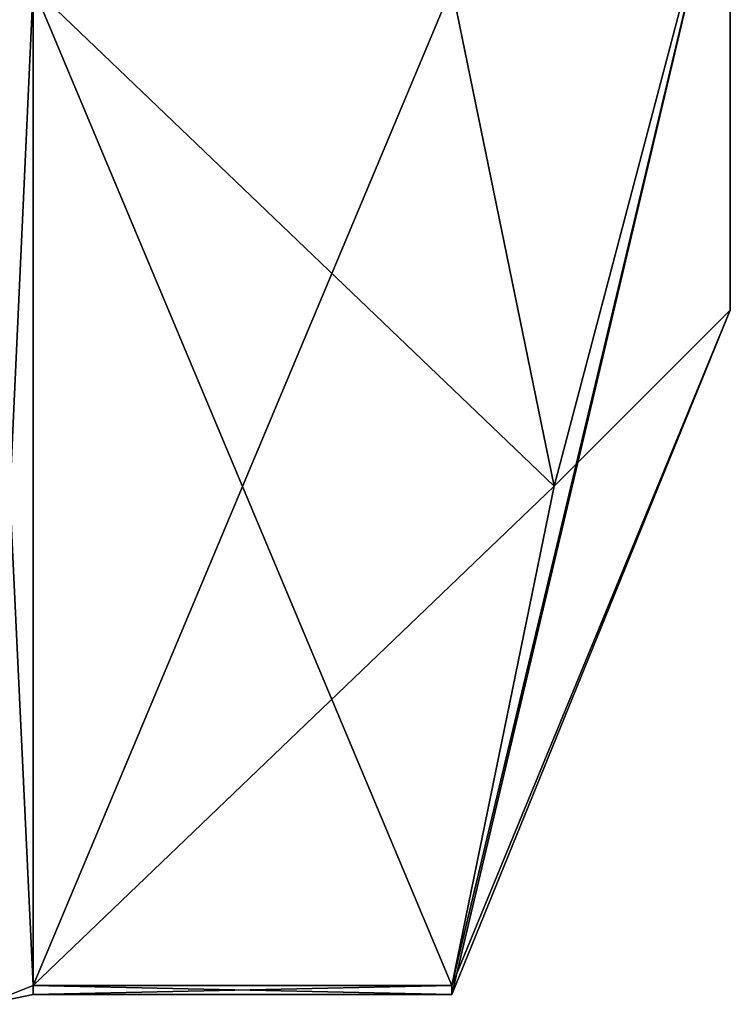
# Model space of a CAD drawing. Extents: x -23 to 1160, y -1799 to -1.
# Tile 95 of 216: x 1155 to 1160, y -1790 to -1782. Entities that reach past the tile are written whole.
import ezdxf

# ---------------------------------------------------------------- set-up
doc = ezdxf.new("R2010")
doc.units = 0
doc.header["$LTSCALE"] = 72.282644
for name, color, linetype in [('2014', 7, 'CONTINUOUS'), ('2016', 7, 'CONTINUOUS'), ('2017', 7, 'CONTINUOUS'), ('2034', 7, 'CONTINUOUS'), ('2097', 7, 'CONTINUOUS'), ('2098', 7, 'CONTINUOUS'), ('2187', 7, 'CONTINUOUS'), ('2191', 7, 'CONTINUOUS')]:
    doc.layers.add(name, color=color, linetype=linetype)

msp = doc.modelspace()

# ---------------------------------------------------------------- linework, layer by layer
at = {"layer": '2014', "linetype": 'CONTINUOUS'}
for points in [[(1160.1, -1759.5), (1160.1, -1763.1612, 8.8388), (1160.1, -1784.5), (1160.1, -1759.5)], [(1160.1, -1780.8388, -8.8388), (1160.1, -1759.5), (1160.1, -1784.5), (1160.1, -1780.8388, -8.8388)], [(1160.1, -1784.5), (1160.1, -1763.1612, 8.8388), (1160.1, -1780.8388, 8.8388), (1160.1, -1784.5)]]:
    msp.add_3dface(points, dxfattribs=at)
at = {"layer": '2016', "linetype": 'CONTINUOUS'}
for points in [[(1154.9, -1782.093, 14.4185), (1154.9, -1789.5332, 1.5315), (1158.0232, -1782.093, 14.4185), (1154.9, -1782.093, 14.4185)], [(1158.0232, -1782.093, 14.4185), (1154.9, -1789.5332, 1.5315), (1158.7857, -1785.8131, 7.975), (1158.0232, -1782.093, 14.4185)], [(1158.7857, -1785.8131, 7.975), (1154.9, -1789.5332, 1.5315), (1158.0232, -1789.5332, 1.5315), (1158.7857, -1785.8131, 7.975)]]:
    msp.add_3dface(points, dxfattribs=at)
at = {"layer": '2017', "linetype": 'CONTINUOUS'}
for points in [[(1154.9, -1789.5332, -1.5315), (1154.9, -1782.093, -14.4185), (1158.0232, -1789.5332, -1.5315), (1154.9, -1789.5332, -1.5315)], [(1158.0232, -1789.5332, -1.5315), (1154.9, -1782.093, -14.4185), (1158.7857, -1785.8131, -7.975), (1158.0232, -1789.5332, -1.5315)], [(1158.7857, -1785.8131, -7.975), (1154.9, -1782.093, -14.4185), (1158.0232, -1782.093, -14.4185), (1158.7857, -1785.8131, -7.975)]]:
    msp.add_3dface(points, dxfattribs=at)
at = {"layer": '2034', "linetype": 'CONTINUOUS'}
for points in [[(1160.1, -1780.8388, -8.8388), (1158.7857, -1785.8131, -7.975), (1158.0232, -1782.093, -14.4185), (1160.1, -1780.8388, -8.8388)], [(1160.1, -1784.5), (1160.1, -1780.8388, 8.8388), (1158.0232, -1789.6), (1160.1, -1784.5)], [(1160.1, -1780.8388, 8.8388), (1158.0232, -1782.093, 14.4185), (1158.7857, -1785.8131, 7.975), (1160.1, -1780.8388, 8.8388)], [(1160.1, -1780.8388, 8.8388), (1158.7857, -1785.8131, 7.975), (1158.0232, -1789.5332, 1.5315), (1160.1, -1780.8388, 8.8388)], [(1160.1, -1780.8388, 8.8388), (1158.0232, -1789.5332, 1.5315), (1158.0232, -1789.6), (1160.1, -1780.8388, 8.8388)], [(1160.1, -1780.8388, -8.8388), (1160.1, -1784.5), (1158.7857, -1785.8131, -7.975), (1160.1, -1780.8388, -8.8388)], [(1160.1, -1784.5), (1158.0232, -1789.5332, -1.5315), (1158.7857, -1785.8131, -7.975), (1160.1, -1784.5)], [(1158.0232, -1789.5332, -1.5315), (1160.1, -1784.5), (1158.0232, -1789.6), (1158.0232, -1789.5332, -1.5315)]]:
    msp.add_3dface(points, dxfattribs=at)
at = {"layer": '2097', "linetype": 'CONTINUOUS'}
for points in [[(1154.9, -1789.5332, 1.5315), (1154.9, -1782.093, 14.4185), (1154.549, -1782.2017, 14.518), (1154.9, -1789.5332, 1.5315)], [(1154.549, -1789.6738, 1.5759), (1154.9, -1789.5332, 1.5315), (1154.549, -1782.2017, 14.518), (1154.549, -1789.6738, 1.5759)]]:
    msp.add_3dface(points, dxfattribs=at)
at = {"layer": '2098', "linetype": 'CONTINUOUS'}
for points in [[(1154.9, -1782.093, -14.4185), (1154.9, -1789.5332, -1.5315), (1154.549, -1789.6738, -1.5759), (1154.9, -1782.093, -14.4185)], [(1154.549, -1782.2017, -14.518), (1154.9, -1782.093, -14.4185), (1154.549, -1789.6738, -1.5759), (1154.549, -1782.2017, -14.518)]]:
    msp.add_3dface(points, dxfattribs=at)
at = {"layer": '2187', "linetype": 'CONTINUOUS'}
for points in [[(1158.0232, -1789.5332, 1.5315), (1154.9, -1789.5332, 1.5315), (1154.9, -1789.6, -0.0102), (1158.0232, -1789.5332, 1.5315)], [(1158.0232, -1789.6), (1158.0232, -1789.5332, 1.5315), (1154.9, -1789.6, -0.0102), (1158.0232, -1789.6)], [(1154.9, -1789.5332, -1.5315), (1158.0232, -1789.5332, -1.5315), (1158.0232, -1789.6), (1154.9, -1789.5332, -1.5315)], [(1154.9, -1789.5332, -1.5315), (1158.0232, -1789.6), (1154.9, -1789.6, -0.0102), (1154.9, -1789.5332, -1.5315)]]:
    msp.add_3dface(points, dxfattribs=at)
at = {"layer": '2191', "linetype": 'CONTINUOUS'}
for points in [[(1154.9, -1789.6, -0.0102), (1154.9, -1789.5332, 1.5315), (1154.549, -1789.6738, 1.5759), (1154.9, -1789.6, -0.0102)], [(1154.9, -1789.5332, -1.5315), (1154.9, -1789.6, -0.0102), (1154.549, -1789.6738, 1.5759), (1154.9, -1789.5332, -1.5315)], [(1154.549, -1789.6738, -1.5759), (1154.9, -1789.5332, -1.5315), (1154.549, -1789.6738, 1.5759), (1154.549, -1789.6738, -1.5759)]]:
    msp.add_3dface(points, dxfattribs=at)

doc.saveas('drawing.dxf')
